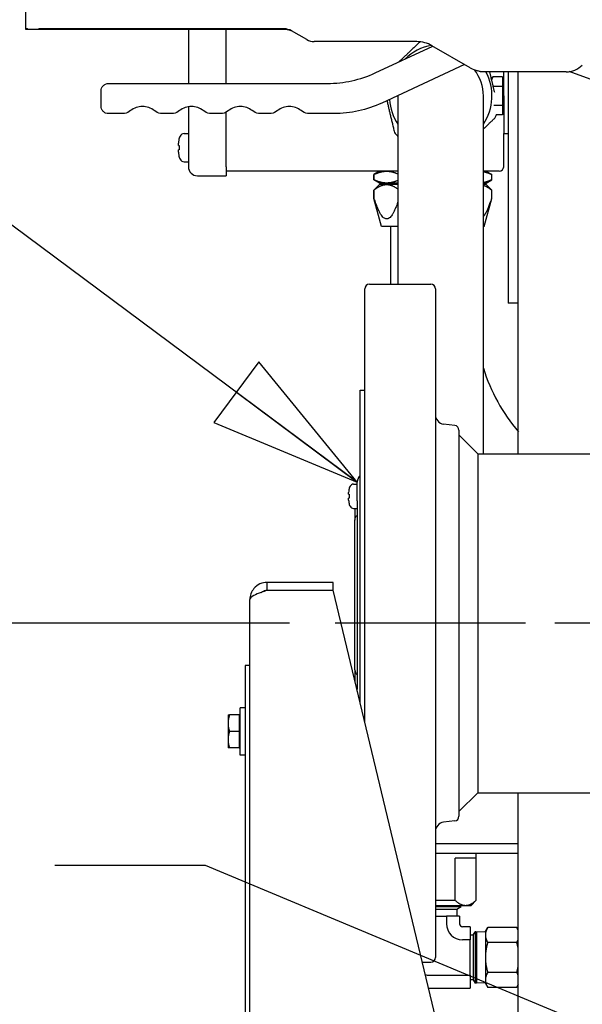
# Model space of a CAD drawing. Header units: inches. Extents: x 4 to 540, y 12 to 340.
# Tile 43 of 122: x 198 to 206, y 124 to 137. Entities that reach past the tile are written whole.
import ezdxf

# ---------------------------------------------------------------- set-up
doc = ezdxf.new("R2010")
doc.units = ezdxf.units.IN
doc.header["$LTSCALE"] = 16
doc.header["$MEASUREMENT"] = 0
doc.linetypes.add('CHAIN', pattern=[0.7087, 0.4724, -0.0591, 0.1181, -0.0591])
doc.layers.get('0').update_dxf_attribs({"lineweight": 25})
doc.layers.get('DEFPOINTS').update_dxf_attribs({"lineweight": 25})
doc.layers.add('CENTER', color=7, linetype='CHAIN', lineweight=25)
doc.layers.add('DIMEN', color=7, linetype='Continuous', lineweight=25)
doc.styles.get("Standard").update_dxf_attribs({"font": 'arial.ttf'})
doc.dimstyles.new('DEFAULT-ANSI', dxfattribs={"dimscale": 16, "dimtxt": 0.125, "dimasz": 0.1875, "dimexe": 0.125, "dimexo": 0.0625, "dimgap": 0.031496, "dimtad": 0, "dimtih": 1, "dimtoh": 1, "dimrnd": 1e-08, "dimzin": 4, "dimdsep": 46, "dimtxsty": 'Standard', "dimblk": 'Filled-1', "dimcen": 0.09, "dimdle": 0.393701, "dimclrd": 256, "dimclre": 256, "dimclrt": 256, "dimadec": 0, "dimazin": 1, "dimtfac": 1.504, "dimtofl": 0, "dimtmove": 0, "dimatfit": 3, "dimldrblk": 'Filled-1', "dimfxl": 1, "dimtolj": 1, "dimtzin": 4, "dimlwd": 25, "dimlwe": 25, "dimarcsym": 0})
doc.dimstyles.new('DEFAULT-ANSI$7', dxfattribs={"dimscale": 16, "dimtxt": 0.125, "dimasz": 0.125, "dimexe": 0.125, "dimexo": 0.0625, "dimgap": 0.031496, "dimtad": 0, "dimtih": 1, "dimtoh": 1, "dimrnd": 1e-08, "dimzin": 4, "dimdsep": 46, "dimtxsty": 'Standard', "dimblk": 'Filled-1', "dimcen": 0.09, "dimdle": 0.393701, "dimclrd": 256, "dimclre": 256, "dimclrt": 256, "dimadec": 0, "dimazin": 1, "dimtfac": 1.504, "dimtofl": 0, "dimtmove": 0, "dimatfit": 3, "dimldrblk": 'Filled-1', "dimfxl": 1, "dimtolj": 1, "dimtzin": 4, "dimlwd": 25, "dimlwe": 25, "dimarcsym": 0})

# ---------------------------------------------------------------- blocks, each defined once
blk = doc.blocks.new('Filled-1')
at = {"color": 0}
for p, q in [((0, 0), (-1, 0.25)), ((-1, 0.25), (-1, -0.25)), ((-1, 0), (0, 0)), ((-1, -0.25), (0, 0))]:
    blk.add_line(p, q, dxfattribs=at)
at = {"color": 0, "flags": 128}
blk.add_lwpolyline([(-1, -0.25), (0, 0), (-1, 0.25), (-1, -0.25)], dxfattribs=at)
at = {"color": 0}
blk.add_solid([(-1, -0.25), (0, 0), (-1, 0.25), (-1, -0.25)], dxfattribs=at)
blk = doc.blocks.new('*D31')
at = {"layer": 'DEFPOINTS', "color": 0, "linetype": 'Continuous'}
for p in [(181.658, 128.701), (202.786, 128.701), (202.262, 102.719)]:
    blk.add_point(p, dxfattribs=at)
at = {"layer": 'DIMEN', "linetype": 'Continuous', "lineweight": 25}
for p, q in [((201.786, 128.701), (179.658, 128.701)), ((181.658, 125.701), (181.658, 117.235)), ((181.658, 105.719), (181.658, 114.185)), ((201.262, 102.719), (179.658, 102.719))]:
    blk.add_line(p, q, dxfattribs=at)
at = {"layer": 'DIMEN', "linetype": 'Continuous', "lineweight": 25, "xscale": 3, "yscale": 3, "zscale": 3}
for p, rotation in [((181.658, 128.701), 90), ((181.658, 102.719), 270)]:
    blk.add_blockref('Filled-1', p, dxfattribs=dict(at, rotation=rotation))
at = {"layer": 'DIMEN', "linetype": 'Continuous', "lineweight": 25, "insert": (178.265, 116.731), "char_height": 2, "attachment_point": 1}
blk.add_mtext('\\A1;25.98', dxfattribs=at)
blk = doc.blocks.new('*D32')
at = {"layer": 'DEFPOINTS', "color": 0, "linetype": 'Continuous'}
for p in [(175.6, 151.641), (200.797, 151.641), (202.262, 102.719)]:
    blk.add_point(p, dxfattribs=at)
at = {"layer": 'DIMEN', "linetype": 'Continuous', "lineweight": 25}
for p, q in [((199.797, 151.641), (173.6, 151.641)), ((175.6, 148.641), (175.6, 134.76)), ((175.6, 105.719), (175.6, 131.71)), ((201.262, 102.719), (173.6, 102.719))]:
    blk.add_line(p, q, dxfattribs=at)
at = {"layer": 'DIMEN', "linetype": 'Continuous', "lineweight": 25, "xscale": 3, "yscale": 3, "zscale": 3}
for p, rotation in [((175.6, 151.641), 90), ((175.6, 102.719), 270)]:
    blk.add_blockref('Filled-1', p, dxfattribs=dict(at, rotation=rotation))
at = {"layer": 'DIMEN', "linetype": 'Continuous', "lineweight": 25, "insert": (172.195, 134.256), "char_height": 2, "attachment_point": 1}
blk.add_mtext('\\A1;48.92', dxfattribs=at)

msp = doc.modelspace()

# ---------------------------------------------------------------- linework, layer by layer
for p, q in [((198.286, 136.591), (198.286, 136.861)), ((198.286, 136.581), (198.286, 136.591)), ((198.306, 136.591), (198.286, 136.591)), ((201.715, 136.591), (198.466, 136.591)), ((198.336, 136.581), (198.286, 136.581)), ((198.436, 136.581), (198.336, 136.581)), ((201.732, 136.581), (198.436, 136.581)), ((200.445, 136.581), (200.445, 135.866)), ((200.945, 135.866), (200.945, 136.581)), ((202.016, 136.448), (201.815, 136.564)), ((203.478, 136.421), (202.116, 136.421)), ((202.924, 136.006), (203.688, 136.362)), ((204.186, 136.075), (203.678, 136.367)), ((204.11, 136.118), (203.013, 135.606)), ((205.461, 136.021), (204.336, 136.021)), ((204.469, 135.923), (204.486, 135.954)), ((204.614, 135.954), (204.486, 135.954)), ((204.614, 135.954), (204.614, 135.891)), ((204.63, 135.701), (204.63, 136.021)), ((204.69, 136.021), (204.69, 132.951)), ((204.824, 130.951), (204.824, 136.021)), ((204.824, 132.951), (204.824, 136.021)), ((206.219, 135.761), (205.498, 136.023)), ((199.386, 135.866), (202.29, 135.866)), ((204.614, 135.827), (204.491, 135.827)), ((204.614, 135.92), (204.63, 135.92)), ((204.614, 135.891), (204.614, 135.827)), ((204.614, 135.827), (204.614, 135.701)), ((199.286, 135.566), (199.286, 135.766)), ((203.226, 135.701), (203.226, 133.201)), ((204.36, 131.701), (204.36, 135.701)), ((204.614, 135.701), (204.614, 135.575)), ((204.63, 135.701), (204.63, 135.201)), ((200.445, 135.558), (200.445, 134.761)), ((204.614, 135.575), (204.501, 135.575)), ((204.614, 135.575), (204.614, 135.511)), ((199.596, 135.466), (199.386, 135.466)), ((200.246, 135.466), (200.075, 135.466)), ((200.896, 135.466), (200.725, 135.466)), ((200.945, 134.761), (200.945, 135.484)), ((201.546, 135.466), (201.375, 135.466)), ((202.379, 135.466), (202.025, 135.466)), ((204.614, 135.448), (204.529, 135.448)), ((204.614, 135.511), (204.614, 135.448)), ((204.614, 135.482), (204.63, 135.482)), ((200.389, 135.2), (200.445, 135.2)), ((204.63, 135.201), (204.69, 135.201)), ((204.63, 134.761), (204.63, 135.201)), ((200.313, 135.044), (200.313, 135.073)), ((200.313, 134.954), (200.313, 134.984)), ((200.389, 134.827), (200.445, 134.827)), ((200.945, 134.761), (200.945, 134.641)), ((200.565, 134.641), (200.945, 134.641)), ((203.226, 134.701), (200.945, 134.701)), ((202.981, 134.701), (202.908, 134.659)), ((202.911, 134.659), (202.908, 134.659)), ((202.908, 134.586), (202.908, 134.659)), ((202.911, 134.586), (202.911, 134.659)), ((204.57, 134.701), (204.36, 134.701)), ((204.398, 134.701), (204.471, 134.659)), ((204.468, 134.659), (204.468, 134.586)), ((204.471, 134.659), (204.468, 134.659)), ((204.471, 134.586), (204.471, 134.659)), ((202.911, 134.586), (202.908, 134.586)), ((202.981, 134.544), (202.908, 134.586)), ((202.981, 134.524), (202.908, 134.451)), ((203.076, 134.544), (202.981, 134.544)), ((203.076, 134.524), (202.981, 134.524)), ((203.04, 134.524), (203.04, 134.544)), ((203.226, 134.544), (203.076, 134.544)), ((203.226, 134.524), (203.076, 134.524)), ((204.398, 134.544), (204.36, 134.544)), ((204.398, 134.524), (204.36, 134.524)), ((204.398, 134.544), (204.471, 134.586)), ((204.398, 134.524), (204.471, 134.451)), ((204.471, 134.586), (204.468, 134.586)), ((202.911, 134.451), (202.908, 134.451)), ((202.908, 134.34), (202.908, 134.451)), ((202.911, 134.34), (202.911, 134.451)), ((204.468, 134.451), (204.468, 134.34)), ((204.471, 134.451), (204.468, 134.451)), ((204.471, 134.34), (204.471, 134.451)), ((202.911, 134.34), (202.908, 134.34)), ((203.009, 133.965), (202.908, 134.34)), ((204.371, 133.965), (204.471, 134.34)), ((204.471, 134.34), (204.468, 134.34)), ((203.226, 133.965), (203.009, 133.965)), ((203.132, 133.201), (203.132, 133.965)), ((204.371, 133.965), (204.36, 133.965)), ((202.848, 133.201), (203.661, 133.201)), ((202.786, 127.388), (202.786, 133.139)), ((203.723, 133.139), (203.723, 124.264)), ((204.824, 132.951), (204.69, 132.951)), ((202.723, 127.649), (202.723, 131.795)), ((202.723, 131.795), (202.786, 131.795)), ((204.36, 130.951), (204.36, 131.701)), ((203.981, 131.326), (203.833, 131.344)), ((204.036, 131.264), (204.036, 126.138)), ((204.286, 130.951), (204.036, 131.201)), ((204.286, 130.951), (206.161, 130.951)), ((204.286, 130.951), (204.286, 130.95)), ((204.286, 130.95), (204.286, 126.451)), ((202.637, 130.547), (202.687, 130.547)), ((202.687, 130.324), (202.687, 130.574)), ((202.572, 130.413), (202.572, 130.437)), ((202.572, 130.336), (202.572, 130.359)), ((202.687, 130.324), (202.687, 127.824)), ((202.637, 130.225), (202.687, 130.225)), ((202.656, 130.225), (202.656, 130.068)), ((202.656, 128.08), (202.656, 130.068)), ((201.491, 129.139), (201.491, 129.243)), ((202.366, 129.243), (201.491, 129.243)), ((202.366, 129.139), (202.366, 129.243)), ((201.262, 115.139), (201.262, 129.014)), ((201.491, 129.139), (202.366, 129.139)), ((201.491, 129.138), (202.367, 129.138)), ((205.554, 115.826), (202.367, 129.138)), ((201.199, 128.139), (201.199, 116.139)), ((201.262, 128.139), (201.199, 128.139)), ((202.656, 128.08), (202.656, 127.931)), ((202.687, 127.8), (202.687, 127.824)), ((201.134, 126.951), (201.134, 127.576)), ((201.199, 127.576), (201.134, 127.576)), ((200.971, 127.483), (200.971, 127.373)), ((201.118, 127.483), (200.991, 127.483)), ((201.118, 127.483), (201.118, 127.373)), ((201.118, 127.483), (201.134, 127.483)), ((200.971, 127.373), (200.971, 127.154)), ((201.118, 127.373), (201.118, 127.264)), ((201.118, 127.264), (200.991, 127.264)), ((201.118, 127.264), (201.118, 127.154)), ((200.971, 127.154), (200.971, 127.045)), ((201.118, 127.154), (201.118, 127.045)), ((201.118, 127.045), (200.991, 127.045)), ((201.118, 127.045), (201.134, 127.045)), ((201.199, 126.951), (201.134, 126.951)), ((204.286, 126.451), (204.036, 126.201)), ((204.286, 126.451), (206.161, 126.451)), ((204.824, 118.873), (204.824, 126.451)), ((203.981, 126.076), (203.833, 126.058)), ((204.824, 125.77), (203.723, 125.77)), ((204.824, 125.77), (203.723, 125.77)), ((204.824, 125.645), (203.723, 125.645)), ((204.262, 125.645), (204.262, 125.018)), ((203.988, 125.018), (203.988, 125.58)), ((204.26, 125.58), (203.988, 125.58)), ((204.26, 125.58), (204.26, 125.018)), ((203.988, 125.018), (203.723, 125.018)), ((204.199, 124.955), (204.262, 125.018)), ((204.262, 125.018), (204.26, 125.018)), ((203.723, 124.955), (204.124, 124.955)), ((203.723, 124.938), (204.064, 124.938)), ((203.723, 124.938), (204.064, 124.938)), ((203.723, 124.905), (204.008, 124.905)), ((204.008, 124.905), (204.064, 124.938)), ((204.008, 124.905), (204.008, 124.814)), ((204.034, 124.938), (204.064, 124.955)), ((204.064, 124.938), (204.064, 124.938)), ((204.124, 124.955), (204.199, 124.955)), ((203.723, 124.814), (203.871, 124.814)), ((204.043, 124.814), (203.871, 124.814)), ((203.871, 124.814), (203.871, 124.711)), ((204.043, 124.814), (204.043, 124.711)), ((204.187, 124.67), (204.084, 124.67)), ((204.187, 124.67), (204.187, 124.498)), ((204.225, 124.56), (204.25, 124.604)), ((204.25, 124.604), (204.25, 123.924)), ((204.259, 124.603), (204.25, 124.604)), ((204.259, 124.603), (204.259, 123.924)), ((204.259, 124.58), (204.272, 124.603)), ((204.272, 123.924), (204.272, 124.603)), ((204.387, 124.599), (204.272, 124.603)), ((204.387, 124.608), (204.418, 124.661)), ((204.387, 124.608), (204.387, 124.561)), ((204.804, 124.661), (204.418, 124.661)), ((204.824, 124.626), (204.804, 124.661)), ((204.187, 124.498), (204.084, 124.498)), ((204.225, 124.56), (204.187, 124.56)), ((204.187, 124.029), (204.187, 124.498)), ((204.225, 124.56), (204.225, 123.967)), ((204.387, 124.561), (204.387, 124.264)), ((204.804, 124.462), (204.418, 124.462)), ((203.549, 124.201), (203.661, 124.201)), ((204.387, 124.264), (204.387, 123.966)), ((204.804, 124.065), (204.418, 124.065)), ((203.637, 124.029), (204.187, 124.029)), ((204.187, 124.029), (204.187, 123.858)), ((204.225, 123.967), (204.187, 123.967)), ((204.225, 123.967), (204.25, 123.924)), ((204.259, 123.924), (204.25, 123.924)), ((204.259, 123.947), (204.272, 123.924)), ((204.387, 123.928), (204.272, 123.924)), ((204.387, 123.966), (204.387, 123.92)), ((204.387, 123.92), (204.418, 123.867)), ((203.637, 123.858), (204.187, 123.858)), ((204.804, 123.867), (204.418, 123.867)), ((204.824, 123.902), (204.804, 123.867))]:
    msp.add_line(p, q)
for centre, radius, start, end in [((201.715, 136.391), 0.2, 60, 90), ((202.116, 136.621), 0.2, 240, 270), ((203.793, 135.701), 0.681, 100.2717, 134.0492), ((203.478, 136.021), 0.4, 60, 90), ((204.386, 136.421), 0.4, 240, 255.8597), ((205.461, 136.321), 0.3, 270, 315), ((203.793, 135.701), 0.567, 0, 37.7055), ((203.793, 135.701), 0.681, 326.3483, 28.0211), ((203.793, 135.701), 0.567, 179.5286, 180), ((203.793, 135.701), 0.681, 184.0231, 213.6517), ((203.793, 135.701), 0.781, 338.2786, 341.1203), ((200.499, 135.08), 0.186, 151.9579, 161.0596), ((200.389, 135.139), 0.061, 90, 151.9579), ((203.793, 135.701), 0.781, 218.2786, 223.4872), ((200.499, 134.947), 0.186, 198.9404, 208.0421), ((200.389, 134.888), 0.061, 208.0421, 270), ((200.565, 134.761), 0.12, 180, 270), ((204.57, 134.761), 0.06, 270, 0), ((202.848, 133.139), 0.0625, 90, 180), ((203.661, 133.139), 0.0625, 0, 90), ((206.69, 132.818), 2.442, 197.4396, 220.1887), ((203.848, 131.468), 0.125, 180, 263), ((203.973, 131.264), 0.0625, 0, 83), ((202.812, 130.574), 0.125, 135.2441, 180), ((202.733, 130.444), 0.161, 151.7451, 161.0261), ((202.637, 130.495), 0.052, 90, 151.7451), ((202.733, 130.329), 0.161, 198.9739, 208.2549), ((202.637, 130.277), 0.052, 208.2549, 270), ((203.973, 126.138), 0.0625, 277, 0), ((203.848, 125.934), 0.125, 97, 180), ((204.084, 124.711), 0.212, 180, 270), ((204.084, 124.711), 0.0406, 180, 270), ((203.661, 124.264), 0.0625, 270, 0), ((203.637, 124.264), 0.235, 258.1338, 270), ((203.637, 124.264), 0.406, 269.1626, 270)]:
    msp.add_arc(centre, radius, start, end)
for points in [[(198.336, 136.581), (198.325, 136.581), (198.314, 136.585), (198.306, 136.591)], [(198.466, 136.591), (198.457, 136.585), (198.446, 136.581), (198.436, 136.581)], [(201.832, 136.554), (201.802, 136.572), (201.767, 136.581), (201.732, 136.581)], [(204.336, 136.021), (204.319, 136.021), (204.302, 136.025), (204.288, 136.033)], [(199.678, 135.505), (199.655, 135.486), (199.626, 135.472), (199.596, 135.466)], [(200.075, 135.466), (200.045, 135.472), (200.017, 135.486), (199.993, 135.505)], [(200.328, 135.505), (200.305, 135.486), (200.276, 135.472), (200.246, 135.466)], [(200.725, 135.466), (200.695, 135.472), (200.667, 135.486), (200.643, 135.505)], [(200.978, 135.505), (200.955, 135.486), (200.926, 135.472), (200.896, 135.466)], [(201.375, 135.466), (201.345, 135.472), (201.317, 135.486), (201.293, 135.505)], [(201.628, 135.505), (201.605, 135.486), (201.576, 135.472), (201.546, 135.466)], [(202.025, 135.466), (201.995, 135.472), (201.967, 135.486), (201.943, 135.505)], [(200.323, 135.141), (200.323, 135.141), (200.323, 135.14), (200.324, 135.139)], [(200.324, 134.888), (200.323, 134.887), (200.323, 134.887), (200.323, 134.887)], [(202.58, 130.496), (202.58, 130.496), (202.581, 130.496), (202.581, 130.495)], [(202.581, 130.278), (202.581, 130.277), (202.58, 130.277), (202.58, 130.277)], [(201.491, 129.138), (201.464, 129.128), (201.437, 129.119), (201.412, 129.11)]]:
    msp.add_open_spline(points, degree=3)
for points, weights in [([(203.521, 136.419), (203.376, 136.281), (203.24, 136.154)], [1.00958552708, 1.06502125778, 1.04716838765]), ([(204.511, 135.744), (204.478, 135.882), (204.445, 136.021)], [1.0436411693, 1.06173578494, 1.03825979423]), ([(204.486, 135.954), (204.475, 135.934), (204.47, 135.916)], [1, 1.02200531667, 1.01849431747]), ([(203.08, 135.638), (203.128, 135.436), (203.18, 135.217)], [1.04607234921, 1.06826568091, 1]), ([(204.36, 135.262), (204.436, 135.334), (204.519, 135.412)], [1.04511387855, 1.03335451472, 1]), ([(202.911, 134.659), (202.998, 134.701), (203.076, 134.701)], [1, 1.02543517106, 1]), ([(203.076, 134.701), (203.148, 134.701), (203.226, 134.666)], [1, 1.02325206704, 1.00399145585]), ([(204.36, 134.696), (204.412, 134.686), (204.468, 134.659)], [1.01162322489, 1.01644821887, 1]), ([(203.076, 134.544), (202.998, 134.544), (202.911, 134.586)], [1, 1.02543517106, 1]), ([(202.911, 134.451), (202.998, 134.524), (203.076, 134.524)], [1, 1.02543517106, 1]), ([(203.226, 134.579), (203.148, 134.544), (203.076, 134.544)], [1.00399145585, 1.02325206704, 1]), ([(203.076, 134.524), (203.148, 134.524), (203.226, 134.463)], [1, 1.02325206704, 1.00399145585]), ([(204.468, 134.586), (204.412, 134.559), (204.36, 134.549)], [1, 1.01644821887, 1.01162322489]), ([(204.36, 134.515), (204.412, 134.499), (204.468, 134.451)], [1.01162322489, 1.01644821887, 1]), ([(203.226, 134.294), (203.07, 133.84), (202.911, 134.34)], [1.00828004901, 1.09871332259, 1]), ([(204.468, 134.34), (204.412, 134.162), (204.36, 134.101)], [1, 1.03301806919, 1.04487444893]), ([(200.991, 127.483), (200.971, 127.424), (200.971, 127.373)], [1, 1.0379548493, 1]), ([(200.971, 127.483), (200.971, 127.483), (200.991, 127.483)], [1, 1.0379548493, 1]), ([(200.971, 127.373), (200.971, 127.322), (200.991, 127.264)], [1, 1.0379548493, 1]), ([(200.991, 127.264), (200.971, 127.205), (200.971, 127.154)], [1, 1.0379548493, 1]), ([(200.971, 127.154), (200.971, 127.103), (200.991, 127.045)], [1, 1.0379548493, 1]), ([(200.991, 127.045), (200.971, 127.045), (200.971, 127.045)], [1, 1.0379548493, 1]), ([(203.988, 125.018), (204.059, 124.955), (204.124, 124.955)], [1, 1.02740233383, 1]), ([(204.124, 124.955), (204.189, 124.955), (204.26, 125.018)], [1, 1.02740233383, 1]), ([(204.418, 124.661), (204.387, 124.608), (204.387, 124.561)], [1, 1.0379548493, 1]), ([(204.824, 124.618), (204.817, 124.638), (204.804, 124.661)], [1.01836057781, 1.01555599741, 1]), ([(204.387, 124.561), (204.387, 124.515), (204.418, 124.462)], [1, 1.0379548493, 1]), ([(204.418, 124.462), (204.387, 124.356), (204.387, 124.264)], [1, 1.0379548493, 1]), ([(204.804, 124.462), (204.817, 124.484), (204.824, 124.505)], [1, 1.01555599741, 1.01836057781]), ([(204.824, 124.377), (204.817, 124.418), (204.804, 124.462)], [1.01836057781, 1.01555599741, 1]), ([(204.387, 124.264), (204.387, 124.172), (204.418, 124.065)], [1, 1.0379548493, 1]), ([(204.418, 124.065), (204.387, 124.012), (204.387, 123.966)], [1, 1.0379548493, 1]), ([(204.804, 124.065), (204.817, 124.11), (204.824, 124.15)], [1, 1.01555599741, 1.01836057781]), ([(204.824, 124.023), (204.817, 124.043), (204.804, 124.065)], [1.01836057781, 1.01555599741, 1]), ([(204.387, 123.966), (204.387, 123.92), (204.418, 123.867)], [1, 1.0379548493, 1]), ([(204.804, 123.867), (204.817, 123.889), (204.824, 123.909)], [1, 1.01555599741, 1.01836057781])]:
    msp.add_rational_spline(points, weights, degree=2)
for points, knots in [([(202.29, 135.866), (202.4, 135.866), (202.509, 135.878), (202.722, 135.925), (202.826, 135.96), (202.924, 136.006)], [0, 0, 0, 0, 0.5, 0.5, 1, 1, 1, 1]), ([(204.336, 136.021), (204.323, 136.021), (204.309, 136.024), (204.296, 136.029), (204.295, 136.029), (204.294, 136.03)], [0, 0, 0, 0, 0.25, 0.25, 0.2705413, 0.2705413, 0.2705413, 0.2705413]), ([(199.286, 135.766), (199.286, 135.779), (199.288, 135.792), (199.298, 135.816), (199.306, 135.827), (199.324, 135.846), (199.335, 135.853), (199.359, 135.863), (199.373, 135.866), (199.386, 135.866)], [0, 0, 0, 0, 0.25, 0.25, 0.5, 0.5, 0.75, 0.75, 1, 1, 1, 1]), ([(199.386, 135.466), (199.373, 135.466), (199.359, 135.468), (199.335, 135.478), (199.324, 135.486), (199.306, 135.504), (199.298, 135.515), (199.288, 135.54), (199.286, 135.553), (199.286, 135.566)], [0, 0, 0, 0, 0.25, 0.25, 0.5, 0.5, 0.75, 0.75, 1, 1, 1, 1]), ([(199.836, 135.561), (199.807, 135.561), (199.779, 135.556), (199.726, 135.537), (199.7, 135.523), (199.678, 135.505)], [0.5, 0.5, 0.5, 0.5, 0.75, 0.75, 1, 1, 1, 1]), ([(199.993, 135.505), (199.971, 135.523), (199.946, 135.537), (199.892, 135.556), (199.864, 135.561), (199.836, 135.561)], [0, 0, 0, 0, 0.25, 0.25, 0.5, 0.5, 0.5, 0.5]), ([(200.486, 135.561), (200.457, 135.561), (200.429, 135.556), (200.376, 135.537), (200.35, 135.523), (200.328, 135.505)], [0.5, 0.5, 0.5, 0.5, 0.75, 0.75, 1, 1, 1, 1]), ([(200.643, 135.505), (200.621, 135.523), (200.596, 135.537), (200.542, 135.556), (200.514, 135.561), (200.486, 135.561)], [0, 0, 0, 0, 0.25, 0.25, 0.5, 0.5, 0.5, 0.5]), ([(201.136, 135.561), (201.107, 135.561), (201.079, 135.556), (201.026, 135.537), (201, 135.523), (200.978, 135.505)], [0.5, 0.5, 0.5, 0.5, 0.75, 0.75, 1, 1, 1, 1]), ([(201.293, 135.505), (201.271, 135.523), (201.246, 135.537), (201.192, 135.556), (201.164, 135.561), (201.136, 135.561)], [0, 0, 0, 0, 0.25, 0.25, 0.5, 0.5, 0.5, 0.5]), ([(201.786, 135.561), (201.757, 135.561), (201.729, 135.556), (201.676, 135.537), (201.65, 135.523), (201.628, 135.505)], [0.5, 0.5, 0.5, 0.5, 0.75, 0.75, 1, 1, 1, 1]), ([(201.943, 135.505), (201.921, 135.523), (201.896, 135.537), (201.842, 135.556), (201.814, 135.561), (201.786, 135.561)], [0, 0, 0, 0, 0.25, 0.25, 0.5, 0.5, 0.5, 0.5]), ([(203.013, 135.606), (202.914, 135.56), (202.81, 135.525), (202.597, 135.478), (202.488, 135.466), (202.379, 135.466)], [0, 0, 0, 0, 0.5, 0.5, 1, 1, 1, 1]), ([(200.324, 135.139), (200.321, 135.131), (200.318, 135.121), (200.314, 135.099), (200.313, 135.085), (200.313, 135.073)], [-0.3031973, -0.3031973, -0.3031973, -0.3031973, -0.2356694, -0.2356694, -0.1417473, -0.1417473, -0.1417473, -0.1417473]), ([(200.313, 135.044), (200.313, 135.044), (200.314, 135.044), (200.318, 135.044), (200.321, 135.044), (200.324, 135.044)], [0.1417473, 0.1417473, 0.1417473, 0.1417473, 0.2356694, 0.2356694, 0.3031973, 0.3031973, 0.3031973, 0.3031973]), ([(200.324, 135.044), (200.323, 135.033), (200.323, 135.023), (200.323, 135.014), (200.323, 135.004), (200.323, 134.994), (200.324, 134.984)], [-0.073398, -0.073398, -0.073398, -0.073398, 0, 0, 0, 0.073398, 0.073398, 0.073398, 0.073398]), ([(200.324, 134.984), (200.321, 134.984), (200.318, 134.984), (200.314, 134.984), (200.313, 134.984), (200.313, 134.984)], [-0.3031973, -0.3031973, -0.3031973, -0.3031973, -0.2356694, -0.2356694, -0.1417473, -0.1417473, -0.1417473, -0.1417473]), ([(200.313, 134.954), (200.313, 134.942), (200.314, 134.928), (200.318, 134.906), (200.321, 134.896), (200.324, 134.888)], [0.1417473, 0.1417473, 0.1417473, 0.1417473, 0.2356694, 0.2356694, 0.3031973, 0.3031973, 0.3031973, 0.3031973]), ([(202.581, 130.495), (202.579, 130.488), (202.576, 130.479), (202.573, 130.46), (202.572, 130.448), (202.572, 130.437)], [-0.2617504, -0.2617504, -0.2617504, -0.2617504, -0.2025367, -0.2025367, -0.1209363, -0.1209363, -0.1209363, -0.1209363]), ([(202.572, 130.413), (202.572, 130.413), (202.573, 130.413), (202.576, 130.413), (202.579, 130.413), (202.581, 130.413)], [0.1209363, 0.1209363, 0.1209363, 0.1209363, 0.2025367, 0.2025367, 0.2617504, 0.2617504, 0.2617504, 0.2617504]), ([(202.581, 130.359), (202.579, 130.359), (202.576, 130.359), (202.573, 130.359), (202.572, 130.359), (202.572, 130.359)], [-0.2617504, -0.2617504, -0.2617504, -0.2617504, -0.2025367, -0.2025367, -0.1209363, -0.1209363, -0.1209363, -0.1209363]), ([(202.572, 130.336), (202.572, 130.325), (202.573, 130.313), (202.576, 130.294), (202.579, 130.285), (202.581, 130.278)], [0.1209363, 0.1209363, 0.1209363, 0.1209363, 0.2025367, 0.2025367, 0.2617504, 0.2617504, 0.2617504, 0.2617504]), ([(202.581, 130.413), (202.581, 130.404), (202.58, 130.395), (202.58, 130.386), (202.58, 130.378), (202.581, 130.369), (202.581, 130.359)], [-0.0659889, -0.0659889, -0.0659889, -0.0659889, 0, 0, 0, 0.0659889, 0.0659889, 0.0659889, 0.0659889]), ([(202.656, 130.068), (202.656, 130.068), (202.656, 130.068), (202.656, 130.08), (202.659, 130.092), (202.669, 130.115), (202.677, 130.126), (202.687, 130.136)], [-0.0007864, -0.0007864, -0.0007864, -0.0007864, 0, 0, 0.1434214, 0.1434214, 0.2789579, 0.2789579, 0.2789579, 0.2789579]), ([(201.491, 129.243), (201.425, 129.243), (201.359, 129.213), (201.316, 129.162), (201.281, 129.121), (201.262, 129.067), (201.262, 129.014)], [-1, -1, -1, -1, -0.446659, -0.446659, -0.446659, 0, 0, 0, 0]), ([(201.412, 129.11), (201.375, 129.096), (201.341, 129.083), (201.316, 129.069), (201.281, 129.051), (201.262, 129.032), (201.262, 129.014)], [-0.7739692, -0.7739692, -0.7739692, -0.7739692, -0.4466593, -0.4466593, -0.4466593, 0, 0, 0, 0]), ([(201.412, 129.11), (201.416, 129.113), (201.42, 129.117), (201.425, 129.12), (201.445, 129.132), (201.468, 129.139), (201.491, 129.139)], [0.5590797, 0.5590797, 0.5590797, 0.5590797, 0.6441813, 0.6441813, 0.6441813, 1, 1, 1, 1]), ([(202.656, 128.08), (202.656, 128.08), (202.656, 128.08), (202.656, 128.068), (202.659, 128.056), (202.669, 128.033), (202.677, 128.022), (202.687, 128.011)], [-0.2785068, -0.2785068, -0.2785068, -0.2785068, -0.2777239, -0.2777239, -0.1349369, -0.1349369, 0, 0, 0, 0])]:
    msp.add_open_spline(points, degree=3, knots=knots)
at = {"layer": 'CENTER', "linetype": 'CHAIN', "ltscale": 0.412001}
msp.add_line((214.263, 128.701), (202.394, 128.701), dxfattribs=at)

# ---------------------------------------------------------------- dimensions: what is measured, and where the dimension line sits
at = {"layer": 'DIMEN', "linetype": 'Continuous', "lineweight": 25}
for base, p2, picture, middle in [((175.6, 151.641), (200.797, 151.641), '*D32', (175.6, 133.235)), ((181.658, 128.701), (202.786, 128.701), '*D31', (181.658, 115.71))]:
    dim = msp.add_linear_dim(base=base, p1=(202.262, 102.719), p2=p2, angle=90, dimstyle='DEFAULT-ANSI', override={"dimdec": 2, "dimtp": 0, "dimtm": 0, "dimtdec": 2, "dimatfit": 1}, dxfattribs=at)
    dim.commit()
    dim.dimension.update_dxf_attribs({"geometry": picture, "text_midpoint": middle, "dimtype": 160})

# ---------------------------------------------------------------- leaders
at = {"layer": 'DIMEN', "linetype": 'Continuous', "lineweight": 25, "annotation_type": 0, "has_hookline": 1, "hookline_direction": 1}
for points, text_width in [([(202.687, 130.574), (188.699, 140.981), (186.699, 140.981)], 8.112), ([(221.611, 122.978), (215.341, 119.359), (200.674, 125.484), (198.674, 125.484)], 13.966)]:
    msp.add_leader(points, dimstyle='DEFAULT-ANSI$7', override={"dimtad": 0}, dxfattribs=dict(at, text_width=text_width))

doc.saveas('drawing.dxf')
